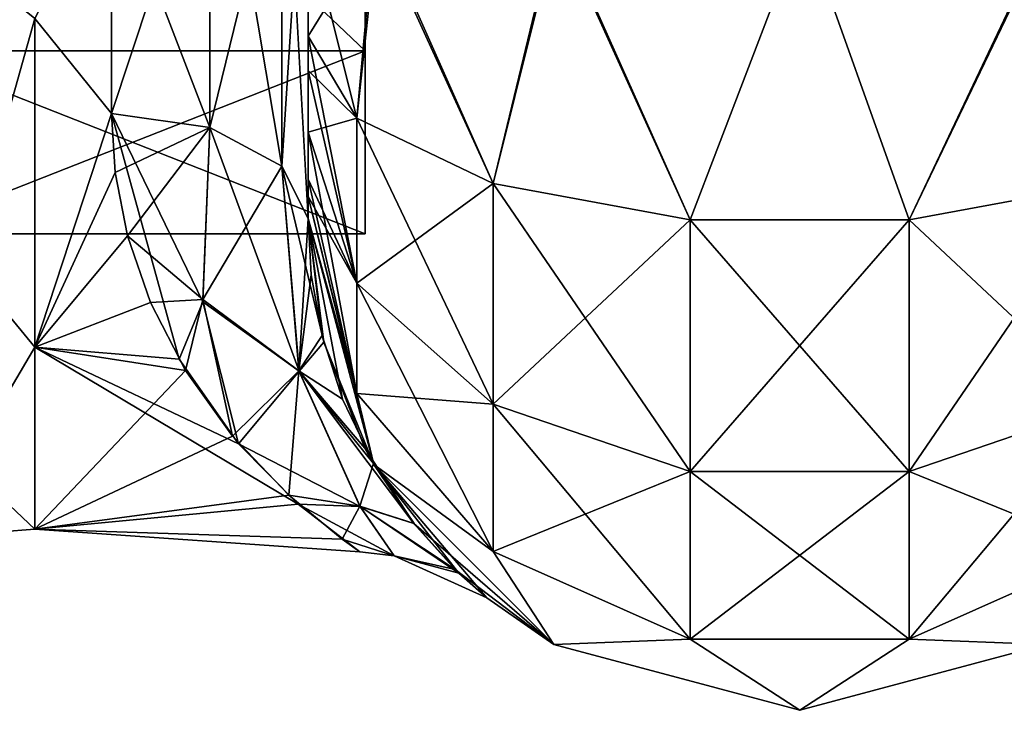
# Model space of a CAD drawing. Extents: x -23 to 470, y -1800 to 0.
# Tile 10 of 256: x 3 to 28, y -1800 to -1782. Entities that reach past the tile are written whole.
import ezdxf

# ---------------------------------------------------------------- set-up
doc = ezdxf.new("R2010")
doc.units = 0
doc.header["$LTSCALE"] = 17.087905
for name, color, linetype in [('1182', 7, 'CONTINUOUS'), ('1183', 7, 'CONTINUOUS'), ('1184', 7, 'CONTINUOUS'), ('622', 7, 'CONTINUOUS'), ('627', 7, 'CONTINUOUS'), ('637', 7, 'CONTINUOUS'), ('638', 7, 'CONTINUOUS'), ('644', 7, 'CONTINUOUS'), ('668', 7, 'CONTINUOUS'), ('669', 7, 'CONTINUOUS'), ('670', 7, 'CONTINUOUS'), ('677', 7, 'CONTINUOUS')]:
    doc.layers.add(name, color=color, linetype=linetype)

msp = doc.modelspace()

# ---------------------------------------------------------------- linework, layer by layer
at = {"layer": '1182', "linetype": 'CONTINUOUS'}
for points in [[(11.9, -1756.115), (11.9, -1760.768, 11.232), (11.9, -1787.885), (11.9, -1756.115)], [(11.9, -1756.115), (11.9, -1787.885), (11.9, -1783.232, -11.232), (11.9, -1756.115)], [(11.9, -1756.115), (11.9, -1783.232, -11.232), (11.9, -1760.768, -11.232), (11.9, -1756.115)], [(11.9, -1760.768, 11.232), (11.9, -1772, 15.885), (11.9, -1783.232, 11.232), (11.9, -1760.768, 11.232)], [(11.9, -1760.768, 11.232), (11.9, -1783.232, 11.232), (11.9, -1787.885), (11.9, -1760.768, 11.232)], [(11.9, -1783.232, -11.232), (11.9, -1772, -15.885), (11.9, -1760.768, -11.232), (11.9, -1783.232, -11.232)]]:
    msp.add_3dface(points, dxfattribs=at)
at = {"layer": '1183', "linetype": 'CONTINUOUS'}
for points in [[(11.9, -1783.232, 11.232), (11.9, -1772, 15.885), (0.066, -1783.232, 11.232), (11.9, -1783.232, 11.232)], [(0.066, -1783.232, 11.232), (11.9, -1772, 15.885), (0.066, -1772, 15.885), (0.066, -1783.232, 11.232)], [(11.9, -1787.885), (11.9, -1783.232, 11.232), (0.066, -1787.885), (11.9, -1787.885)], [(0.066, -1787.885), (11.9, -1783.232, 11.232), (0.066, -1783.232, 11.232), (0.066, -1787.885)]]:
    msp.add_3dface(points, dxfattribs=at)
at = {"layer": '1184', "linetype": 'CONTINUOUS'}
for points in [[(11.9, -1772, -15.885), (11.9, -1783.232, -11.232), (0.066, -1772, -15.885), (11.9, -1772, -15.885)], [(0.066, -1772, -15.885), (11.9, -1783.232, -11.232), (0.066, -1783.232, -11.232), (0.066, -1772, -15.885)], [(11.9, -1787.885), (0.066, -1787.885), (0.066, -1783.232, -11.232), (11.9, -1787.885)], [(11.9, -1783.232, -11.232), (11.9, -1787.885), (0.066, -1783.232, -11.232), (11.9, -1783.232, -11.232)]]:
    msp.add_3dface(points, dxfattribs=at)
at = {"layer": '622', "linetype": 'CONTINUOUS'}
for points in [[(10.45, -1782.865, -101.931), (10.45, -1783.734, -101.5), (10.45, -1728.15, -102.5), (10.45, -1782.865, -101.931)], [(10.45, -1728.15, -102.5), (10.45, -1783.734, -101.5), (10.45, -1736.981, -100.492), (10.45, -1728.15, -102.5)], [(10.45, -1780, -102.5), (10.45, -1782.865, -101.931), (10.45, -1728.15, -102.5), (10.45, -1780, -102.5)], [(10.45, -1736.977, 59.493), (10.45, -1744.158, 53.805), (10.45, -1787.5, 95), (10.45, -1736.977, 59.493)], [(10.45, -1736.981, 63.508), (10.45, -1736.977, 59.493), (10.45, -1787.5, 95), (10.45, -1736.981, 63.508)], [(10.45, -1736.977, 100.493), (10.45, -1744.158, 94.805), (10.45, -1785.305, 100.301), (10.45, -1736.977, 100.493)], [(10.45, -1780, 102.5), (10.45, -1736.977, 100.493), (10.45, -1782.865, 101.931), (10.45, -1780, 102.5)], [(10.45, -1782.865, 101.931), (10.45, -1736.977, 100.493), (10.45, -1783.734, 101.5), (10.45, -1782.865, 101.931)], [(10.45, -1783.734, 101.5), (10.45, -1736.977, 100.493), (10.45, -1785.305, 100.301), (10.45, -1783.734, 101.5)], [(10.45, -1744.158, -69.195), (10.45, -1787.5, -24.51), (10.45, -1736.977, -63.507), (10.45, -1744.158, -69.195)], [(10.45, -1736.977, -63.507), (10.45, -1787.5, -24.51), (10.45, -1736.981, -59.492), (10.45, -1736.977, -63.507)], [(10.45, -1744.161, 69.199), (10.45, -1736.981, 63.508), (10.45, -1787.5, 95), (10.45, -1744.161, 69.199)], [(10.45, -1736.981, -59.492), (10.45, -1787.5, -24.51), (10.45, -1744.161, -53.801), (10.45, -1736.981, -59.492)], [(10.45, -1786.933, -97.86), (10.45, -1787.5, -95), (10.45, -1736.981, -100.492), (10.45, -1786.933, -97.86)], [(10.45, -1736.981, -100.492), (10.45, -1787.5, -95), (10.45, -1744.161, -94.801), (10.45, -1736.981, -100.492)], [(10.45, -1786.5, -98.734), (10.45, -1786.933, -97.86), (10.45, -1736.981, -100.492), (10.45, -1786.5, -98.734)], [(10.45, -1785.305, -100.301), (10.45, -1786.5, -98.734), (10.45, -1736.981, -100.492), (10.45, -1785.305, -100.301)], [(10.45, -1783.734, -101.5), (10.45, -1785.305, -100.301), (10.45, -1736.981, -100.492), (10.45, -1783.734, -101.5)], [(10.45, -1744.158, 53.805), (10.45, -1748.128, 45.583), (10.45, -1787.5, 95), (10.45, -1744.158, 53.805)], [(10.45, -1744.158, 94.805), (10.45, -1748.128, 86.583), (10.45, -1787.5, 95), (10.45, -1744.158, 94.805)], [(10.45, -1785.305, 100.301), (10.45, -1744.158, 94.805), (10.45, -1786.5, 98.734), (10.45, -1785.305, 100.301)], [(10.45, -1786.5, 98.734), (10.45, -1744.158, 94.805), (10.45, -1786.933, 97.86), (10.45, -1786.5, 98.734)], [(10.45, -1786.933, 97.86), (10.45, -1744.158, 94.805), (10.45, -1787.5, 95), (10.45, -1786.933, 97.86)], [(10.45, -1748.128, -77.417), (10.45, -1787.5, -24.51), (10.45, -1744.158, -69.195), (10.45, -1748.128, -77.417)], [(10.45, -1748.129, 77.421), (10.45, -1744.161, 69.199), (10.45, -1787.5, 95), (10.45, -1748.129, 77.421)], [(10.45, -1787.5, -95), (10.45, -1787.5, -24.51), (10.45, -1744.161, -94.801), (10.45, -1787.5, -95)], [(10.45, -1744.161, -94.801), (10.45, -1787.5, -24.51), (10.45, -1748.129, -86.579), (10.45, -1744.161, -94.801)], [(10.45, -1744.161, -53.801), (10.45, -1787.5, -24.51), (10.45, -1748.129, -45.579), (10.45, -1744.161, -53.801)], [(10.45, -1748.128, 45.583), (10.45, -1748.129, 36.421), (10.45, -1787.5, 95), (10.45, -1748.128, 45.583)], [(10.45, -1748.128, 86.583), (10.45, -1748.129, 77.421), (10.45, -1787.5, 95), (10.45, -1748.128, 86.583)], [(10.45, -1748.129, -86.579), (10.45, -1787.5, -24.51), (10.45, -1748.128, -77.417), (10.45, -1748.129, -86.579)], [(10.45, -1787.5, 95), (10.45, -1748.129, 36.421), (10.45, -1775.732, 28.753), (10.45, -1787.5, 95)], [(10.45, -1748.129, -45.579), (10.45, -1787.5, -24.51), (10.45, -1775.731, -28.753), (10.45, -1748.129, -45.579)], [(10.45, -1787.5, 24.51), (10.45, -1787.5, 95), (10.45, -1775.732, 28.753), (10.45, -1787.5, 24.51)]]:
    msp.add_3dface(points, dxfattribs=at)
at = {"layer": '627', "linetype": 'CONTINUOUS'}
for points in [[(5.45, -1784.828, -20.284), (3.5, -1782.413, -21.623), (5.45, -1778.677, -23.052), (5.45, -1784.828, -20.284)], [(5.45, -1778.677, 23.052), (3.5, -1782.413, 21.623), (5.45, -1784.828, 20.284), (5.45, -1778.677, 23.052)], [(3.5, -1790.764, -14.964), (3.5, -1782.413, -21.623), (5.45, -1784.828, -20.284), (3.5, -1790.764, -14.964)], [(3.5, -1782.413, 21.623), (3.5, -1790.764, 14.964), (5.45, -1784.828, 20.284), (3.5, -1782.413, 21.623)], [(7.175, -1791.075, -14.565), (3.5, -1790.764, -14.964), (5.45, -1784.828, -20.284), (7.175, -1791.075, -14.565)], [(5.45, -1784.828, 20.284), (3.5, -1790.764, 14.964), (5.544, -1786.331, 19.252), (5.45, -1784.828, 20.284)], [(5.544, -1786.331, 19.252), (3.5, -1790.764, 14.964), (5.859, -1787.938, 17.943), (5.544, -1786.331, 19.252)], [(5.859, -1787.938, 17.943), (3.5, -1790.764, 14.964), (6.44, -1789.63, 16.285), (5.859, -1787.938, 17.943)], [(6.44, -1789.63, 16.285), (3.5, -1790.764, 14.964), (7.33, -1791.357, 14.189), (6.44, -1789.63, 16.285)], [(3.5, -1795.398, -5.341), (3.5, -1790.764, -14.964), (10.201, -1794.758, -7.619), (3.5, -1795.398, -5.341)], [(10.201, -1794.758, -7.619), (3.5, -1790.764, -14.964), (8.685, -1793.228, -11.197), (10.201, -1794.758, -7.619)], [(8.685, -1793.228, -11.197), (3.5, -1790.764, -14.964), (7.175, -1791.075, -14.565), (8.685, -1793.228, -11.197)], [(3.5, -1790.764, 14.964), (3.5, -1795.398, 5.341), (7.33, -1791.357, 14.189), (3.5, -1790.764, 14.964)], [(7.33, -1791.357, 14.189), (3.5, -1795.398, 5.341), (8.528, -1793.031, 11.563), (7.33, -1791.357, 14.189)], [(8.528, -1793.031, 11.563), (3.5, -1795.398, 5.341), (9.957, -1794.527, 8.28), (8.528, -1793.031, 11.563)], [(9.957, -1794.527, 8.28), (3.5, -1795.398, 5.341), (11.319, -1795.648, 4.095), (9.957, -1794.527, 8.28)], [(11.764, -1795.967, -1.249), (3.5, -1795.398, -5.341), (10.201, -1794.758, -7.619), (11.764, -1795.967, -1.249)], [(3.5, -1795.398, 5.341), (3.5, -1795.398, -5.341), (11.319, -1795.648, 4.095), (3.5, -1795.398, 5.341)], [(11.319, -1795.648, 4.095), (3.5, -1795.398, -5.341), (11.764, -1795.967, -1.249), (11.319, -1795.648, 4.095)]]:
    msp.add_3dface(points, dxfattribs=at)
at = {"layer": '637', "linetype": 'CONTINUOUS'}
for points in [[(7.948, -1785.185, -20.849), (5.45, -1778.677, -23.052), (7.947, -1775.197, -24.46), (7.948, -1785.185, -20.849)], [(7.948, -1785.185, -20.849), (7.947, -1775.197, -24.46), (9.78, -1786.164, -22.397), (7.948, -1785.185, -20.849)], [(7.947, -1775.197, -24.46), (9.78, -1775.434, -26.276), (9.78, -1786.164, -22.397), (7.947, -1775.197, -24.46)], [(10.45, -1775.731, -28.753), (10.45, -1787.5, -24.51), (9.78, -1775.434, -26.276), (10.45, -1775.731, -28.753)], [(9.78, -1775.434, -26.276), (10.45, -1787.5, -24.51), (9.78, -1786.164, -22.397), (9.78, -1775.434, -26.276)], [(5.45, -1784.828, -20.284), (5.45, -1778.677, -23.052), (7.948, -1785.185, -20.849), (5.45, -1784.828, -20.284)]]:
    msp.add_3dface(points, dxfattribs=at)
at = {"layer": '638', "linetype": 'CONTINUOUS'}
for points in [[(10.45, -1787.5, 24.51), (10.45, -1775.732, 28.753), (9.78, -1786.164, 22.397), (10.45, -1787.5, 24.51)], [(9.78, -1786.164, 22.397), (10.45, -1775.732, 28.753), (9.78, -1777.699, 25.88), (9.78, -1786.164, 22.397)], [(5.45, -1778.677, 23.052), (5.45, -1784.828, 20.284), (7.947, -1777.305, 24.091), (5.45, -1778.677, 23.052)], [(7.947, -1777.305, 24.091), (5.45, -1784.828, 20.284), (7.948, -1785.185, 20.849), (7.947, -1777.305, 24.091)], [(7.947, -1777.305, 24.091), (7.948, -1785.185, 20.849), (9.78, -1777.699, 25.88), (7.947, -1777.305, 24.091)], [(7.948, -1785.185, 20.849), (9.78, -1786.164, 22.397), (9.78, -1777.699, 25.88), (7.948, -1785.185, 20.849)]]:
    msp.add_3dface(points, dxfattribs=at)
at = {"layer": '644', "linetype": 'CONTINUOUS'}
for points in [[(3.5, -1782.413, -21.623), (1.752, -1788.64, -16.64), (1.752, -1781.005, -21.741), (3.5, -1782.413, -21.623)], [(3.5, -1782.413, 21.623), (1.752, -1781.005, 21.741), (1.752, -1788.64, 16.64), (3.5, -1782.413, 21.623)], [(3.5, -1782.413, -21.623), (3.5, -1790.764, -14.964), (1.752, -1788.64, -16.64), (3.5, -1782.413, -21.623)], [(3.5, -1790.764, 14.964), (3.5, -1782.413, 21.623), (1.752, -1788.64, 16.64), (3.5, -1790.764, 14.964)], [(3.5, -1790.764, -14.964), (1.752, -1793.741, -9.005), (1.752, -1788.64, -16.64), (3.5, -1790.764, -14.964)], [(3.5, -1790.764, 14.964), (1.752, -1788.64, 16.64), (1.752, -1793.741, 9.005), (3.5, -1790.764, 14.964)], [(3.5, -1790.764, -14.964), (3.5, -1795.398, -5.341), (1.752, -1793.741, -9.005), (3.5, -1790.764, -14.964)], [(3.5, -1795.398, 5.341), (3.5, -1790.764, 14.964), (1.752, -1793.741, 9.005), (3.5, -1795.398, 5.341)], [(3.5, -1795.398, -5.341), (1.752, -1795.532, 0), (1.752, -1793.741, -9.005), (3.5, -1795.398, -5.341)], [(3.5, -1795.398, 5.341), (1.752, -1793.741, 9.005), (1.752, -1795.532, 0), (3.5, -1795.398, 5.341)], [(3.5, -1795.398, -5.341), (3.5, -1795.398, 5.341), (1.752, -1795.532, 0), (3.5, -1795.398, -5.341)]]:
    msp.add_3dface(points, dxfattribs=at)
at = {"layer": '668', "linetype": 'CONTINUOUS'}
for points in [[(10.45, -1782.865, -101.931), (10.45, -1780, -102.5), (12.225, -1780, -108.75), (10.45, -1782.865, -101.931)], [(10.45, -1782.865, -101.931), (12.225, -1780, -108.75), (11.688, -1784.946, -106.94), (10.45, -1782.865, -101.931)], [(11.688, -1784.946, -106.94), (12.225, -1780, -108.75), (15.156, -1786.61, -110.958), (11.688, -1784.946, -106.94)], [(12.225, -1780, -108.75), (16.797, -1780, -113.323), (15.156, -1786.61, -110.958), (12.225, -1780, -108.75)], [(15.156, -1786.61, -110.958), (16.797, -1780, -113.323), (20.168, -1787.534, -113.188), (15.156, -1786.61, -110.958)], [(16.797, -1780, -113.323), (23.05, -1780, -115), (20.168, -1787.534, -113.188), (16.797, -1780, -113.323)], [(20.168, -1787.534, -113.188), (23.05, -1780, -115), (25.732, -1787.534, -113.188), (20.168, -1787.534, -113.188)], [(23.05, -1780, -115), (29.3, -1780, -113.325), (25.732, -1787.534, -113.188), (23.05, -1780, -115)], [(25.732, -1787.534, -113.188), (29.3, -1780, -113.325), (30.744, -1786.61, -110.958), (25.732, -1787.534, -113.188)], [(10.45, -1783.734, -101.5), (10.45, -1782.865, -101.931), (11.688, -1784.946, -106.94), (10.45, -1783.734, -101.5)], [(10.45, -1785.305, -100.301), (10.45, -1783.734, -101.5), (11.688, -1784.946, -106.94), (10.45, -1785.305, -100.301)], [(10.45, -1785.305, -100.301), (11.688, -1784.946, -106.94), (11.688, -1789.142, -104.135), (10.45, -1785.305, -100.301)], [(11.688, -1784.946, -106.94), (15.156, -1786.61, -110.958), (11.688, -1789.142, -104.135), (11.688, -1784.946, -106.94)], [(10.45, -1786.5, -98.734), (10.45, -1785.305, -100.301), (11.688, -1789.142, -104.135), (10.45, -1786.5, -98.734)], [(10.45, -1786.933, -97.86), (10.45, -1786.5, -98.734), (11.688, -1789.142, -104.135), (10.45, -1786.933, -97.86)], [(11.688, -1789.142, -104.135), (15.156, -1786.61, -110.958), (15.156, -1792.219, -107.209), (11.688, -1789.142, -104.135)], [(15.156, -1786.61, -110.958), (20.168, -1787.534, -113.188), (15.156, -1792.219, -107.209), (15.156, -1786.61, -110.958)], [(25.732, -1787.534, -113.188), (30.744, -1786.61, -110.958), (25.732, -1793.926, -108.915), (25.732, -1787.534, -113.188)], [(25.732, -1793.926, -108.915), (30.744, -1786.61, -110.958), (30.744, -1792.219, -107.209), (25.732, -1793.926, -108.915)], [(10.45, -1787.5, -95), (10.45, -1786.933, -97.86), (11.688, -1791.944, -99.936), (10.45, -1787.5, -95)], [(11.688, -1791.944, -99.936), (10.45, -1786.933, -97.86), (11.688, -1789.142, -104.135), (11.688, -1791.944, -99.936)], [(12.125, -1793.75, -95), (10.45, -1787.5, -95), (11.688, -1791.944, -99.936), (12.125, -1793.75, -95)], [(15.156, -1792.219, -107.209), (20.168, -1787.534, -113.188), (20.168, -1793.926, -108.915), (15.156, -1792.219, -107.209)], [(20.168, -1787.534, -113.188), (25.732, -1787.534, -113.188), (20.168, -1793.926, -108.915), (20.168, -1787.534, -113.188)], [(20.168, -1793.926, -108.915), (25.732, -1787.534, -113.188), (25.732, -1793.926, -108.915), (20.168, -1793.926, -108.915)], [(11.688, -1791.944, -99.936), (11.688, -1789.142, -104.135), (15.156, -1792.219, -107.209), (11.688, -1791.944, -99.936)], [(15.156, -1795.963, -101.598), (12.125, -1793.75, -95), (11.688, -1791.944, -99.936), (15.156, -1795.963, -101.598)], [(15.156, -1795.963, -101.598), (11.688, -1791.944, -99.936), (15.156, -1792.219, -107.209), (15.156, -1795.963, -101.598)], [(15.156, -1795.963, -101.598), (15.156, -1792.219, -107.209), (20.168, -1793.926, -108.915), (15.156, -1795.963, -101.598)], [(30.744, -1795.963, -101.598), (25.732, -1798.194, -102.519), (30.744, -1792.219, -107.209), (30.744, -1795.963, -101.598)], [(25.732, -1798.194, -102.519), (25.732, -1793.926, -108.915), (30.744, -1792.219, -107.209), (25.732, -1798.194, -102.519)], [(16.7, -1798.325, -95), (12.125, -1793.75, -95), (15.156, -1795.963, -101.598), (16.7, -1798.325, -95)], [(20.168, -1798.194, -102.519), (15.156, -1795.963, -101.598), (20.168, -1793.926, -108.915), (20.168, -1798.194, -102.519)], [(25.732, -1798.194, -102.519), (20.168, -1798.194, -102.519), (25.732, -1793.926, -108.915), (25.732, -1798.194, -102.519)], [(20.168, -1798.194, -102.519), (20.168, -1793.926, -108.915), (25.732, -1793.926, -108.915), (20.168, -1798.194, -102.519)], [(20.168, -1798.194, -102.519), (16.7, -1798.325, -95), (15.156, -1795.963, -101.598), (20.168, -1798.194, -102.519)], [(30.744, -1795.963, -101.598), (29.2, -1798.325, -95), (25.732, -1798.194, -102.519), (30.744, -1795.963, -101.598)], [(22.95, -1800, -95), (16.7, -1798.325, -95), (20.168, -1798.194, -102.519), (22.95, -1800, -95)], [(25.732, -1798.194, -102.519), (22.95, -1800, -95), (20.168, -1798.194, -102.519), (25.732, -1798.194, -102.519)], [(29.2, -1798.325, -95), (22.95, -1800, -95), (25.732, -1798.194, -102.519), (29.2, -1798.325, -95)]]:
    msp.add_3dface(points, dxfattribs=at)
at = {"layer": '669', "linetype": 'CONTINUOUS'}
for points in [[(10.45, -1787.5, 95), (10.45, -1787.5, 24.51), (10.532, -1788.932, 23.121), (10.45, -1787.5, 95)], [(12.125, -1793.75, 95), (10.45, -1787.5, 95), (12.11, -1793.724, 15.958), (12.125, -1793.75, 95)], [(12.11, -1793.724, 15.958), (10.45, -1787.5, 95), (11.324, -1792.092, 18.978), (12.11, -1793.724, 15.958)], [(11.324, -1792.092, 18.978), (10.45, -1787.5, 95), (10.808, -1790.472, 21.318), (11.324, -1792.092, 18.978)], [(10.808, -1790.472, 21.318), (10.45, -1787.5, 95), (10.532, -1788.932, 23.121), (10.808, -1790.472, 21.318)], [(10.45, -1787.5, -24.51), (10.45, -1787.5, -95), (12.125, -1793.75, -95), (10.45, -1787.5, -24.51)], [(10.45, -1787.5, -24.51), (12.125, -1793.75, -95), (10.851, -1790.643, -21.094), (10.45, -1787.5, -24.51)], [(10.851, -1790.643, -21.094), (12.125, -1793.75, -95), (11.894, -1793.332, -16.753), (10.851, -1790.643, -21.094)], [(11.894, -1793.332, -16.753), (12.125, -1793.75, -95), (13.14, -1795.247, -12.118), (11.894, -1793.332, -16.753)], [(13.145, -1795.253, 12.103), (12.125, -1793.75, 95), (12.11, -1793.724, 15.958), (13.145, -1795.253, 12.103)], [(16.7, -1798.325, 95), (12.125, -1793.75, 95), (14.991, -1797.139, 0.577), (16.7, -1798.325, 95)], [(14.991, -1797.139, 0.577), (12.125, -1793.75, 95), (14.286, -1796.511, 7.124), (14.991, -1797.139, 0.577)], [(14.286, -1796.511, 7.124), (12.125, -1793.75, 95), (13.145, -1795.253, 12.103), (14.286, -1796.511, 7.124)], [(12.125, -1793.75, -95), (16.7, -1798.325, -95), (13.14, -1795.247, -12.118), (12.125, -1793.75, -95)], [(13.14, -1795.247, -12.118), (16.7, -1798.325, -95), (14.193, -1796.42, -7.592), (13.14, -1795.247, -12.118)], [(14.193, -1796.42, -7.592), (16.7, -1798.325, -95), (14.991, -1797.139, 0.577), (14.193, -1796.42, -7.592)], [(16.7, -1798.325, -95), (16.7, -1798.325, 95), (14.991, -1797.139, 0.577), (16.7, -1798.325, -95)], [(22.95, -1800, 95), (16.7, -1798.325, 95), (22.95, -1800, -95), (22.95, -1800, 95)], [(16.7, -1798.325, 95), (16.7, -1798.325, -95), (22.95, -1800, -95), (16.7, -1798.325, 95)], [(29.2, -1798.325, 95), (22.95, -1800, 95), (29.2, -1798.325, -95), (29.2, -1798.325, 95)], [(22.95, -1800, 95), (22.95, -1800, -95), (29.2, -1798.325, -95), (22.95, -1800, 95)]]:
    msp.add_3dface(points, dxfattribs=at)
at = {"layer": '670', "linetype": 'CONTINUOUS'}
for points in [[(10.45, -1780, 102.5), (10.45, -1782.865, 101.931), (11.688, -1784.946, 106.94), (10.45, -1780, 102.5)], [(10.45, -1780, 102.5), (11.688, -1784.946, 106.94), (12.138, -1780, 108.8), (10.45, -1780, 102.5)], [(11.688, -1784.946, 106.94), (15.156, -1786.61, 110.958), (12.138, -1780, 108.8), (11.688, -1784.946, 106.94)], [(12.138, -1780, 108.8), (15.156, -1786.61, 110.958), (16.747, -1780, 113.41), (12.138, -1780, 108.8)], [(15.156, -1786.61, 110.958), (20.168, -1787.534, 113.188), (16.747, -1780, 113.41), (15.156, -1786.61, 110.958)], [(20.168, -1787.534, 113.188), (23.05, -1780, 115.1), (16.747, -1780, 113.41), (20.168, -1787.534, 113.188)], [(25.732, -1787.534, 113.188), (23.05, -1780, 115.1), (20.168, -1787.534, 113.188), (25.732, -1787.534, 113.188)], [(29.35, -1780, 113.412), (23.05, -1780, 115.1), (25.732, -1787.534, 113.188), (29.35, -1780, 113.412)], [(30.744, -1786.61, 110.958), (29.35, -1780, 113.412), (25.732, -1787.534, 113.188), (30.744, -1786.61, 110.958)], [(10.45, -1782.865, 101.931), (10.45, -1783.734, 101.5), (11.688, -1789.142, 104.135), (10.45, -1782.865, 101.931)], [(11.688, -1784.946, 106.94), (10.45, -1782.865, 101.931), (11.688, -1789.142, 104.135), (11.688, -1784.946, 106.94)], [(10.45, -1783.734, 101.5), (10.45, -1785.305, 100.301), (11.688, -1789.142, 104.135), (10.45, -1783.734, 101.5)], [(15.156, -1786.61, 110.958), (11.688, -1784.946, 106.94), (15.156, -1792.219, 107.209), (15.156, -1786.61, 110.958)], [(11.688, -1784.946, 106.94), (11.688, -1789.142, 104.135), (15.156, -1792.219, 107.209), (11.688, -1784.946, 106.94)], [(10.45, -1785.305, 100.301), (10.45, -1786.5, 98.734), (11.688, -1791.944, 99.936), (10.45, -1785.305, 100.301)], [(10.45, -1785.305, 100.301), (11.688, -1791.944, 99.936), (11.688, -1789.142, 104.135), (10.45, -1785.305, 100.301)], [(10.45, -1786.5, 98.734), (10.45, -1786.933, 97.86), (11.688, -1791.944, 99.936), (10.45, -1786.5, 98.734)], [(20.168, -1787.534, 113.188), (15.156, -1786.61, 110.958), (20.168, -1793.926, 108.915), (20.168, -1787.534, 113.188)], [(15.156, -1786.61, 110.958), (15.156, -1792.219, 107.209), (20.168, -1793.926, 108.915), (15.156, -1786.61, 110.958)], [(30.744, -1786.61, 110.958), (25.732, -1787.534, 113.188), (30.744, -1792.219, 107.209), (30.744, -1786.61, 110.958)], [(10.45, -1786.933, 97.86), (10.45, -1787.5, 95), (12.125, -1793.75, 95), (10.45, -1786.933, 97.86)], [(10.45, -1786.933, 97.86), (12.125, -1793.75, 95), (11.688, -1791.944, 99.936), (10.45, -1786.933, 97.86)], [(25.732, -1787.534, 113.188), (20.168, -1787.534, 113.188), (25.732, -1793.926, 108.915), (25.732, -1787.534, 113.188)], [(20.168, -1787.534, 113.188), (20.168, -1793.926, 108.915), (25.732, -1793.926, 108.915), (20.168, -1787.534, 113.188)], [(25.732, -1787.534, 113.188), (25.732, -1793.926, 108.915), (30.744, -1792.219, 107.209), (25.732, -1787.534, 113.188)], [(11.688, -1791.944, 99.936), (15.156, -1795.963, 101.598), (11.688, -1789.142, 104.135), (11.688, -1791.944, 99.936)], [(11.688, -1789.142, 104.135), (15.156, -1795.963, 101.598), (15.156, -1792.219, 107.209), (11.688, -1789.142, 104.135)], [(11.688, -1791.944, 99.936), (12.125, -1793.75, 95), (15.156, -1795.963, 101.598), (11.688, -1791.944, 99.936)], [(15.156, -1795.963, 101.598), (20.168, -1798.194, 102.519), (15.156, -1792.219, 107.209), (15.156, -1795.963, 101.598)], [(15.156, -1792.219, 107.209), (20.168, -1798.194, 102.519), (20.168, -1793.926, 108.915), (15.156, -1792.219, 107.209)], [(25.732, -1793.926, 108.915), (30.744, -1795.963, 101.598), (30.744, -1792.219, 107.209), (25.732, -1793.926, 108.915)], [(12.125, -1793.75, 95), (16.7, -1798.325, 95), (15.156, -1795.963, 101.598), (12.125, -1793.75, 95)], [(20.168, -1798.194, 102.519), (25.732, -1798.194, 102.519), (20.168, -1793.926, 108.915), (20.168, -1798.194, 102.519)], [(20.168, -1793.926, 108.915), (25.732, -1798.194, 102.519), (25.732, -1793.926, 108.915), (20.168, -1793.926, 108.915)], [(25.732, -1798.194, 102.519), (30.744, -1795.963, 101.598), (25.732, -1793.926, 108.915), (25.732, -1798.194, 102.519)], [(15.156, -1795.963, 101.598), (16.7, -1798.325, 95), (20.168, -1798.194, 102.519), (15.156, -1795.963, 101.598)], [(25.732, -1798.194, 102.519), (29.2, -1798.325, 95), (30.744, -1795.963, 101.598), (25.732, -1798.194, 102.519)], [(16.7, -1798.325, 95), (22.95, -1800, 95), (20.168, -1798.194, 102.519), (16.7, -1798.325, 95)], [(20.168, -1798.194, 102.519), (22.95, -1800, 95), (25.732, -1798.194, 102.519), (20.168, -1798.194, 102.519)], [(22.95, -1800, 95), (29.2, -1798.325, 95), (25.732, -1798.194, 102.519), (22.95, -1800, 95)]]:
    msp.add_3dface(points, dxfattribs=at)
at = {"layer": '677', "linetype": 'CONTINUOUS'}
for points in [[(5.45, -1784.828, 20.284), (5.544, -1786.331, 19.252), (7.948, -1785.185, 20.849), (5.45, -1784.828, 20.284)], [(7.175, -1791.075, -14.565), (5.45, -1784.828, -20.284), (7.776, -1789.617, -16.572), (7.175, -1791.075, -14.565)], [(5.45, -1784.828, -20.284), (7.948, -1785.185, -20.849), (7.776, -1789.617, -16.572), (5.45, -1784.828, -20.284)], [(5.544, -1786.331, 19.252), (5.859, -1787.938, 17.943), (7.948, -1785.185, 20.849), (5.544, -1786.331, 19.252)], [(7.948, -1785.185, 20.849), (5.859, -1787.938, 17.943), (7.77, -1789.552, 16.651), (7.948, -1785.185, 20.849)], [(9.78, -1786.164, 22.397), (7.948, -1785.185, 20.849), (7.77, -1789.552, 16.651), (9.78, -1786.164, 22.397)], [(7.948, -1785.185, -20.849), (10.222, -1791.382, -16.112), (7.776, -1789.617, -16.572), (7.948, -1785.185, -20.849)], [(7.948, -1785.185, -20.849), (9.78, -1786.164, -22.397), (10.222, -1791.382, -16.112), (7.948, -1785.185, -20.849)], [(10.219, -1791.369, 16.134), (9.78, -1786.164, 22.397), (7.77, -1789.552, 16.651), (10.219, -1791.369, 16.134)], [(10.45, -1787.5, 24.51), (9.78, -1786.164, 22.397), (10.219, -1791.369, 16.134), (10.45, -1787.5, 24.51)], [(10.45, -1787.5, -24.51), (10.851, -1790.643, -21.094), (9.78, -1786.164, -22.397), (10.45, -1787.5, -24.51)], [(9.78, -1786.164, -22.397), (10.851, -1790.643, -21.094), (10.222, -1791.382, -16.112), (9.78, -1786.164, -22.397)], [(10.532, -1788.932, 23.121), (10.45, -1787.5, 24.51), (10.219, -1791.369, 16.134), (10.532, -1788.932, 23.121)], [(5.859, -1787.938, 17.943), (6.44, -1789.63, 16.285), (7.77, -1789.552, 16.651), (5.859, -1787.938, 17.943)], [(10.808, -1790.472, 21.318), (10.532, -1788.932, 23.121), (10.219, -1791.369, 16.134), (10.808, -1790.472, 21.318)], [(6.44, -1789.63, 16.285), (7.33, -1791.357, 14.189), (7.77, -1789.552, 16.651), (6.44, -1789.63, 16.285)], [(8.685, -1793.228, -11.197), (7.175, -1791.075, -14.565), (7.776, -1789.617, -16.572), (8.685, -1793.228, -11.197)], [(7.33, -1791.357, 14.189), (8.528, -1793.031, 11.563), (7.77, -1789.552, 16.651), (7.33, -1791.357, 14.189)], [(8.528, -1793.031, 11.563), (10.219, -1791.369, 16.134), (7.77, -1789.552, 16.651), (8.528, -1793.031, 11.563)], [(10.222, -1791.382, -16.112), (8.685, -1793.228, -11.197), (7.776, -1789.617, -16.572), (10.222, -1791.382, -16.112)], [(11.324, -1792.092, 18.978), (10.808, -1790.472, 21.318), (10.219, -1791.369, 16.134), (11.324, -1792.092, 18.978)], [(10.851, -1790.643, -21.094), (11.894, -1793.332, -16.753), (10.222, -1791.382, -16.112), (10.851, -1790.643, -21.094)], [(8.528, -1793.031, 11.563), (9.957, -1794.527, 8.28), (10.219, -1791.369, 16.134), (8.528, -1793.031, 11.563)], [(8.685, -1793.228, -11.197), (10.222, -1791.382, -16.112), (11.772, -1794.822, -8.352), (8.685, -1793.228, -11.197)], [(9.957, -1794.527, 8.28), (11.765, -1794.812, 8.386), (10.219, -1791.369, 16.134), (9.957, -1794.527, 8.28)], [(12.11, -1793.724, 15.958), (11.324, -1792.092, 18.978), (10.219, -1791.369, 16.134), (12.11, -1793.724, 15.958)], [(11.765, -1794.812, 8.386), (12.11, -1793.724, 15.958), (10.219, -1791.369, 16.134), (11.765, -1794.812, 8.386)], [(11.894, -1793.332, -16.753), (13.14, -1795.247, -12.118), (10.222, -1791.382, -16.112), (11.894, -1793.332, -16.753)], [(10.222, -1791.382, -16.112), (13.14, -1795.247, -12.118), (11.772, -1794.822, -8.352), (10.222, -1791.382, -16.112)], [(10.201, -1794.758, -7.619), (8.685, -1793.228, -11.197), (11.772, -1794.822, -8.352), (10.201, -1794.758, -7.619)], [(13.145, -1795.253, 12.103), (12.11, -1793.724, 15.958), (11.765, -1794.812, 8.386), (13.145, -1795.253, 12.103)], [(9.957, -1794.527, 8.28), (11.319, -1795.648, 4.095), (11.765, -1794.812, 8.386), (9.957, -1794.527, 8.28)], [(11.764, -1795.967, -1.249), (10.201, -1794.758, -7.619), (12.641, -1796.069, 0.021), (11.764, -1795.967, -1.249)], [(10.201, -1794.758, -7.619), (11.772, -1794.822, -8.352), (12.641, -1796.069, 0.021), (10.201, -1794.758, -7.619)], [(11.319, -1795.648, 4.095), (12.641, -1796.069, 0.021), (11.765, -1794.812, 8.386), (11.319, -1795.648, 4.095)], [(14.286, -1796.511, 7.124), (13.145, -1795.253, 12.103), (11.765, -1794.812, 8.386), (14.286, -1796.511, 7.124)], [(12.641, -1796.069, 0.021), (14.286, -1796.511, 7.124), (11.765, -1794.812, 8.386), (12.641, -1796.069, 0.021)], [(13.14, -1795.247, -12.118), (14.193, -1796.42, -7.592), (11.772, -1794.822, -8.352), (13.14, -1795.247, -12.118)], [(11.772, -1794.822, -8.352), (14.193, -1796.42, -7.592), (12.641, -1796.069, 0.021), (11.772, -1794.822, -8.352)], [(11.319, -1795.648, 4.095), (11.764, -1795.967, -1.249), (12.641, -1796.069, 0.021), (11.319, -1795.648, 4.095)], [(14.193, -1796.42, -7.592), (14.991, -1797.139, 0.577), (12.641, -1796.069, 0.021), (14.193, -1796.42, -7.592)], [(14.991, -1797.139, 0.577), (14.286, -1796.511, 7.124), (12.641, -1796.069, 0.021), (14.991, -1797.139, 0.577)]]:
    msp.add_3dface(points, dxfattribs=at)

doc.saveas('drawing.dxf')
